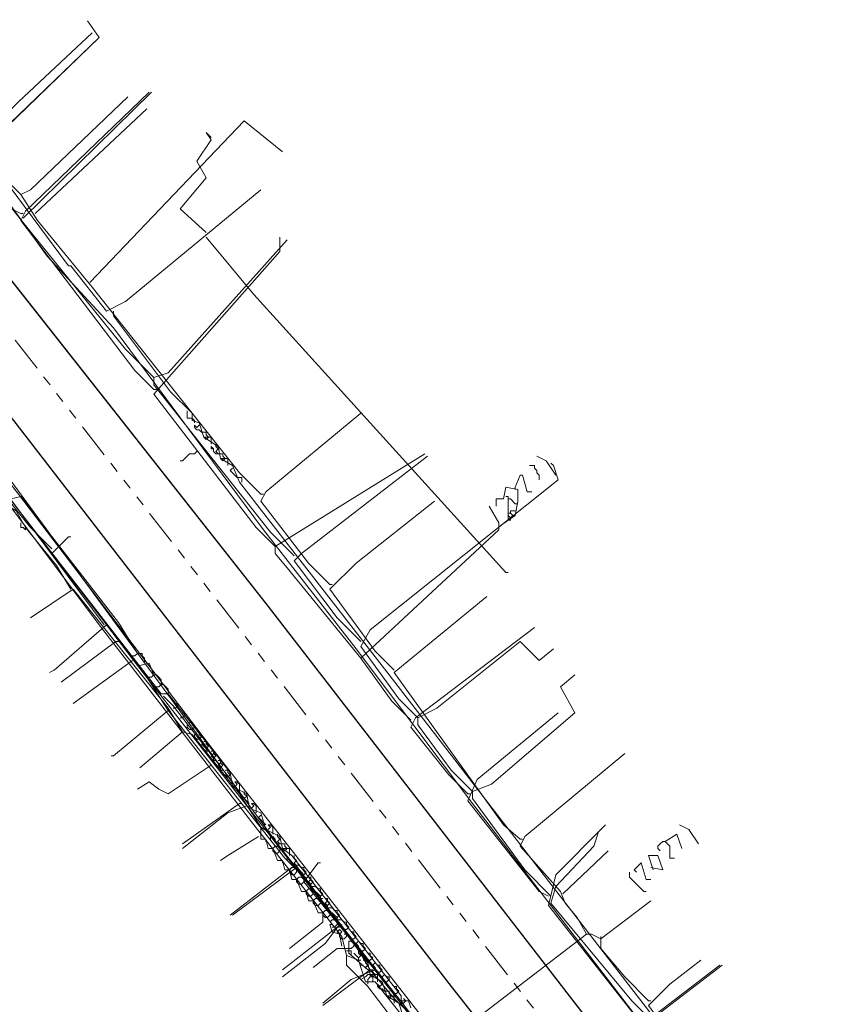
# Model space of a CAD drawing. Header units: metres. Extents: x 196942 to 197942, y 354692 to 355693.
# Tile 10 of 58: x 197506 to 197575, y 354975 to 355058. Entities that reach past the tile are written whole.
import ezdxf
from ezdxf.lldxf.tags import DXFTag

# ---------------------------------------------------------------- set-up
doc = ezdxf.new("R2010")
doc.units = ezdxf.units.M
doc.linetypes.add('RI-GWA', pattern=[18.45, 6, -1.8, 1.75, -1.8, 1.75, -1.8, 1.75, -1.8])
for name, color, linetype, lineweight in [('B-OI-KL-DATA_Orientatieverzoek_KPN_0000546663-G', 90, 'KL-DATA-N', 18), ('B-OI-KL-DATA_Orientatieverzoek_Ziggo BV_0000546674-G', 90, 'KL-DATA-N', 18), ('B-OI-KL-ET_LS_Orientatieverzoek_Enexis_0000729946-G', 190, 'KL-LS-N', 18), ('B-OI-KL-ET_MS_Orientatieverzoek_Enexis_0000729946-G', 130, 'KL-MS-N', 18), ('B-OI-KL-GAS_HD_Orientatieverzoek_Enexis_0000729946-G', 30, 'KL-GAS-HD-N', 18), ('B-OI-KL-GAS_LD_Orientatieverzoek_Enexis_0000729946-G', 50, 'KL-GAS-LD-N', 18), ('B-OI-KL-WATER_Orientatieverzoek_Nv WML_0000578862-G', 170, 'KL-WATER-N', 18), ('B-OI-RI-GWA_Orientatieverzoek_roermond_0000584598-G', 30, 'RI-GWA', 18)]:
    doc.layers.add(name, color=color, linetype=linetype, lineweight=lineweight)
doc.layers.add('V-OI-KL-VERVALLEN_LEIDING-G', color=10, linetype='ZIGZAG')
doc.styles.get("Standard").update_dxf_attribs({"font": 'arial.ttf'})
tags = doc.linetypes.add('KL-DATA-N', pattern='A,4,-1,[101,NLCS.SHX,S=0.5,R=0,X=0,Y=0],-1,4,-1,["D",Standard,S=1,R=0,X=-0.25,Y=-0.5],-1.5', length=12.5).pattern_tags.tags
tags[18] = DXFTag(74, 10)
tags = doc.linetypes.add('KL-GAS-HD-N', pattern='A,4,-1,[69,NLCS.SHX,S=0.5,R=0,X=0,Y=0],-1,4,-1,["H",Standard,S=1,R=0,X=0,Y=-0.5],-2', length=13).pattern_tags.tags
tags[18] = DXFTag(74, 10)
tags = doc.linetypes.add('KL-GAS-LD-N', pattern='A,4,-1,[69,NLCS.SHX,S=0.5,R=0,X=0,Y=0],-1,4,-1,["L",Standard,S=1,R=0,X=0.25,Y=-0.5],-2', length=13).pattern_tags.tags
tags[18] = DXFTag(74, 10)
tags = doc.linetypes.add('KL-LS-N', pattern='A,4,-1,[103,NLCS.SHX,S=0.75,R=0,X=0,Y=0],-1,4,-1,["L",Standard,S=1,R=0,X=0,Y=-0.5],-2', length=13).pattern_tags.tags
tags[18] = DXFTag(74, 10)
tags = doc.linetypes.add('KL-MS-N', pattern='A,4,-1,[103,NLCS.SHX,S=0.75,R=0,X=0,Y=0],-1,4,-1,["M",Standard,S=1,R=0,X=0,Y=-0.5],-2', length=13).pattern_tags.tags
tags[18] = DXFTag(74, 10)
doc.linetypes.add('KL-WATER-N', pattern='A,7,-0.5,[168,NLCS.SHX,S=0.75,R=0,X=0.75,Y=0],-2', length=9.5)
doc.linetypes.add('ZIGZAG', pattern='A,0.00254,-5.08,[131,ltypeshp.shx,S=5.08,R=0,X=-5.08,Y=0],-10.16,[131,ltypeshp.shx,S=5.08,R=180,X=5.08,Y=0],-5.08', length=20.32254)

msp = doc.modelspace()

# ---------------------------------------------------------------- linework, layer by layer
at = {"layer": 'B-OI-KL-DATA_Orientatieverzoek_KPN_0000546663-G', "ltscale": 0.5, "flags": 128}
for points in [[(197573.1262, 354929.0494), (197554.1224, 354954.0544), (197536.1188, 354976.65892), (197535.31864, 354976.65892), (197534.71852, 354978.45928), (197533.71832, 354978.85936), (197533.31824, 354980.45968), (197525.91676, 354989.86156), (197512.91416, 355006.66492), (197505.1126, 355017.067), (197487.70912, 355039.27144), (197474.1064, 355056.87496), (197474.30644, 355057.87516), (197486.1088, 355068.27724), (197486.50888, 355068.27724), (197495.31064, 355057.075), (197495.71072, 355057.075), (197496.91096, 355059.47548), (197497.51108, 355059.47548), (197498.51128, 355057.67512), (197498.1112, 355053.87436), (197496.1108, 355055.87476), (197495.51068, 355056.27484), (197495.51068, 355054.87456), (197499.91156, 355050.87376), (197510.31364, 355036.87096), (197510.51368, 355036.87096), (197513.51428, 355033.0702), (197515.1146, 355033.87036), (197526.51688, 355043.27224)], [(197522.31604, 355047.67312), (197521.91596, 355048.0732), (197522.31604, 355047.47308), (197521.1158, 355045.67272), (197521.91596, 355044.27244), (197519.71552, 355041.67192), (197521.91596, 355039.67152)], [(197547.121, 355011.0658), (197525.91676, 355034.47048), (197521.91596, 355039.27144)], [(197521.71592, 355022.46808), (197521.31584, 355023.66832), (197520.71572, 355023.86836), (197520.71572, 355024.46848), (197518.91536, 355026.26884), (197514.1144, 355032.67012), (197514.1144, 355033.0702)], [(197520.31564, 355024.46848), (197520.31564, 355024.66852)], [(197520.71572, 355024.0684), (197520.31564, 355024.0684), (197520.31564, 355024.46848)], [(197520.91576, 355023.66832), (197520.91576, 355023.86836), (197520.71572, 355024.0684)], [(197521.51588, 355022.86816), (197521.31584, 355023.0682), (197521.1158, 355023.0682), (197520.91576, 355023.26824), (197520.91576, 355023.46828), (197521.1158, 355023.26824), (197521.31584, 355023.46828)], [(197521.91596, 355022.66812), (197521.91596, 355022.86816), (197521.51588, 355022.86816)], [(197523.1162, 355020.66772), (197522.91616, 355021.66792), (197521.71592, 355022.46808), (197522.31604, 355022.46808), (197522.31604, 355021.86796)], [(197521.71592, 355022.46808), (197521.91596, 355022.26804), (197522.116, 355022.46808)], [(197521.91596, 355022.26804), (197522.116, 355022.46808), (197521.91596, 355022.66812)], [(197522.91616, 355021.0678), (197522.71612, 355021.0678), (197522.51608, 355021.26784), (197522.51608, 355021.46788), (197522.31604, 355021.66792), (197522.31604, 355021.46788), (197522.51608, 355021.46788)], [(197522.71612, 355021.66792), (197522.71612, 355021.86796)], [(197522.91616, 355021.0678), (197522.71612, 355021.26784), (197522.91616, 355021.46788), (197522.71612, 355021.66792)], [(197523.31624, 355020.86776), (197523.31624, 355021.0678), (197522.91616, 355021.0678)], [(197615.33464, 354901.64392), (197608.1332, 354911.24584), (197594.33044, 354928.84936), (197579.52748, 354947.85316), (197578.52728, 354948.85336), (197578.32724, 354950.0536), (197577.72712, 354950.25364), (197577.72712, 354950.85376), (197577.127, 354951.0538), (197577.127, 354951.65392), (197576.32684, 354952.25404), (197575.72672, 354953.45428), (197575.1266, 354953.65432), (197575.1266, 354954.25444), (197574.52648, 354954.45448), (197574.52648, 354955.0546), (197573.92636, 354955.25464), (197573.92636, 354955.85476), (197573.1262, 354956.25484), (197573.1262, 354956.85496), (197571.32584, 354958.45528), (197537.31904, 355002.46408), (197524.71652, 355018.66732), (197524.1164, 355020.0676), (197523.1162, 355020.66772), (197523.71632, 355020.66772), (197523.71632, 355020.0676)], [(197523.1162, 355020.66772), (197523.31624, 355020.46768), (197523.51628, 355020.66772)], [(197523.31624, 355020.46768), (197523.51628, 355020.66772), (197523.31624, 355020.86776)], [(197524.51648, 355019.0674), (197523.91636, 355019.66752), (197524.1164, 355019.86756)], [(197524.91656, 355018.66732), (197524.91656, 355019.0674), (197524.51648, 355019.0674)], [(197547.121, 355011.0658), (197547.32104, 355011.0658)], [(197534.1184, 354978.85936), (197534.1184, 354979.25944), (197533.71832, 354979.25944)], [(197534.91856, 354976.85896), (197533.71832, 354978.0592), (197533.71832, 354978.85936)], [(197560.52368, 354943.65232), (197560.1236, 354944.45248), (197559.1234, 354945.25264), (197558.72332, 354945.0526), (197558.72332, 354946.25284), (197549.52148, 354957.85516), (197535.51868, 354976.25884), (197534.91856, 354976.85896), (197535.31864, 354977.059)], [(197535.31864, 354977.059), (197535.51868, 354977.25904), (197535.71872, 354977.25904), (197535.71872, 354977.059)], [(197535.51868, 354976.45888), (197535.51868, 354976.85896), (197535.71872, 354977.059), (197535.91876, 354977.059), (197535.91876, 354976.65892)]]:
    msp.add_lwpolyline(points, dxfattribs=at)
at = {"layer": 'B-OI-KL-DATA_Orientatieverzoek_Ziggo BV_0000546674-G', "ltscale": 0.5, "flags": 128}
for points in [[(197506.31284, 355042.87216), (197504.51248, 355044.67252), (197495.71072, 355055.67472), (197495.31064, 355056.67492), (197489.30944, 355064.0764), (197488.30924, 355064.0764), (197476.1068, 355054.67452), (197475.50668, 355054.67452), (197475.30664, 355055.87476), (197473.50628, 355057.67512), (197470.1056, 355061.67592), (197469.50548, 355062.47608), (197469.50548, 355063.0762), (197468.90536, 355063.27624), (197468.70532, 355064.0764), (197468.1052, 355064.47648), (197467.30504, 355065.87676), (197466.30484, 355066.27684), (197465.90476, 355067.67712), (197464.90456, 355068.0772), (197464.50448, 355069.47748), (197463.50428, 355069.87756), (197463.30424, 355071.0778), (197462.104, 355071.67792), (197461.90396, 355072.87816), (197460.70372, 355073.47828), (197460.50368, 355074.67852), (197458.70332, 355076.27884), (197459.30344, 355076.27884), (197459.30344, 355075.67872)], [(197526.51688, 355017.66712), (197524.71652, 355019.46748), (197512.31404, 355035.0706), (197507.71312, 355040.67172), (197506.31284, 355042.87216), (197507.113, 355043.27224), (197515.31464, 355051.0738)], [(197507.51308, 355041.27184), (197516.91496, 355050.0736)], [(197512.114, 355035.47068), (197525.1166, 355049.0734), (197528.31724, 355046.47288)], [(197532.31804, 355010.0656), (197530.51768, 355011.86596), (197526.51688, 355017.067), (197526.91696, 355017.86716), (197534.91856, 355024.46848)], [(197526.51688, 355017.66712), (197526.71692, 355017.66712)], [(197510.51368, 355009.66552), (197509.31344, 355011.66592), (197506.71292, 355014.86656), (197505.91276, 355016.26684), (197504.91256, 355016.86696), (197505.51268, 355016.86696), (197505.51268, 355016.26684)], [(197537.71912, 355002.86416), (197536.1188, 355004.46448), (197532.31804, 355009.66552), (197534.51848, 355011.86596), (197541.1198, 355017.067)], [(197506.71292, 355014.86656), (197506.71292, 355014.66652), (197506.51288, 355014.86656), (197506.31284, 355014.86656), (197506.31284, 355015.26664)], [(197532.31804, 355010.0656), (197532.51808, 355010.0656)], [(197526.51688, 354989.66152), (197524.71652, 354992.46208), (197520.71572, 354997.46308), (197519.91556, 354997.66312), (197518.71532, 354999.66352), (197510.71372, 355009.66552), (197507.113, 355007.26504)], [(197548.32124, 354988.66132), (197546.92096, 354989.86156), (197537.71912, 355002.66412), (197545.52068, 355009.0654)], [(197519.91556, 354997.66312), (197516.31484, 354994.66252)], [(197553.92236, 354980.65972), (197553.1222, 354982.06), (197552.122, 354983.26024), (197551.72192, 354984.26044), (197548.32124, 354988.0612), (197548.72132, 354988.86136), (197557.123, 354995.86276)], [(197535.71872, 354977.25904), (197535.51868, 354978.25924), (197531.91796, 354983.0602), (197530.51768, 354984.86056), (197529.1174, 354986.66092), (197528.51728, 354987.46108), (197527.117, 354989.26144), (197526.51688, 354989.66152), (197526.51688, 354988.66132), (197526.91696, 354988.66132), (197527.117, 354987.86116), (197527.51708, 354987.86116), (197527.91716, 354986.86096), (197528.31724, 354986.86096), (197528.51728, 354986.0608), (197528.91736, 354986.0608), (197529.1174, 354985.26064), (197529.51748, 354985.26064), (197529.91756, 354984.26044), (197530.31764, 354984.26044), (197530.51768, 354983.46028), (197530.91776, 354983.46028), (197531.31784, 354982.46008), (197531.71792, 354982.46008), (197531.71792, 354981.65992), (197528.91736, 354979.45948)], [(197526.31684, 354988.86136), (197523.71632, 354987.26104), (197523.1162, 354986.86096)], [(197526.91696, 354988.66132), (197526.91696, 354988.46128)], [(197527.31704, 354988.66132), (197527.31704, 354988.86136)], [(197548.32124, 354988.66132), (197548.52128, 354988.66132)], [(197527.51708, 354987.86116), (197527.71712, 354988.0612), (197527.91716, 354988.0612)], [(197527.71712, 354987.46108), (197527.51708, 354987.66112), (197527.51708, 354987.86116)], [(197527.71712, 354987.46108), (197527.91716, 354987.46108), (197528.1172, 354987.66112)], [(197528.1172, 354987.66112), (197528.1172, 354987.86116), (197527.91716, 354988.0612)], [(197551.92196, 354984.0604), (197555.72272, 354987.66112)], [(197528.31724, 354986.86096), (197528.31724, 354986.66092)], [(197528.71732, 354986.86096), (197528.71732, 354987.061)], [(197528.91736, 354986.0608), (197529.1174, 354986.26084), (197529.31744, 354986.26084)], [(197529.1174, 354985.66072), (197528.91736, 354985.86076), (197528.91736, 354986.0608)], [(197529.1174, 354985.66072), (197529.31744, 354985.66072), (197529.51748, 354985.86076)], [(197529.51748, 354985.86076), (197529.51748, 354986.0608), (197529.31744, 354986.26084)], [(197529.51748, 354985.26064), (197529.71752, 354985.46068), (197529.91756, 354985.46068)], [(197529.71752, 354984.86056), (197529.51748, 354985.0606), (197529.51748, 354985.26064)], [(197529.71752, 354984.86056), (197529.91756, 354984.86056), (197530.1176, 354985.0606)], [(197530.1176, 354985.0606), (197530.1176, 354985.26064), (197529.91756, 354985.46068)], [(197530.31764, 354984.26044), (197530.51768, 354984.46048), (197530.71772, 354984.46048)], [(197530.51768, 354983.86036), (197530.31764, 354984.0604), (197530.31764, 354984.26044)], [(197530.91776, 354984.0604), (197530.91776, 354984.26044), (197530.71772, 354984.46048)], [(197530.51768, 354983.86036), (197530.71772, 354983.86036), (197530.91776, 354984.0604)], [(197530.91776, 354983.46028), (197531.1178, 354983.66032), (197531.31784, 354983.66032)], [(197531.1178, 354983.0602), (197530.91776, 354983.26024), (197530.91776, 354983.46028)], [(197531.1178, 354983.0602), (197531.31784, 354983.0602), (197531.51788, 354983.26024)], [(197531.51788, 354983.26024), (197531.51788, 354983.46028), (197531.31784, 354983.66032)], [(197541.1198, 354970.85776), (197553.92236, 354980.65972), (197554.32244, 354980.65972), (197555.1226, 354980.25964), (197559.32344, 354983.46028)], [(197531.71792, 354982.46008), (197531.91796, 354982.66012), (197532.118, 354982.66012)], [(197531.91796, 354982.06), (197531.71792, 354982.26004), (197531.71792, 354982.46008)], [(197532.31804, 354982.26004), (197532.31804, 354982.46008), (197532.118, 354982.66012)], [(197531.91796, 354982.06), (197532.118, 354982.06), (197532.31804, 354982.26004)], [(197532.31804, 354981.65992), (197532.51808, 354981.85996), (197532.71812, 354981.85996)], [(197532.91816, 354981.45988), (197532.91816, 354981.65992), (197532.71812, 354981.85996)], [(197533.31824, 354979.65952), (197533.1182, 354980.65972), (197532.51808, 354980.85976), (197532.31804, 354981.45988), (197532.51808, 354981.45988)], [(197532.51808, 354981.25984), (197532.71812, 354981.25984), (197532.91816, 354981.45988)], [(197533.1182, 354980.65972), (197533.31824, 354980.85976), (197533.1182, 354981.0598), (197532.91816, 354980.85976), (197533.1182, 354980.65972)], [(197533.31824, 354980.25964), (197533.1182, 354980.45968), (197533.1182, 354980.65972)], [(197533.31824, 354980.25964), (197533.51828, 354980.25964), (197533.71832, 354980.45968)], [(197533.71832, 354980.45968), (197533.71832, 354980.65972), (197533.51828, 354980.65972)], [(197535.51868, 354977.65912), (197533.91836, 354979.0594), (197533.91836, 354980.0596), (197534.1184, 354980.0596)], [(197534.31844, 354979.65952), (197534.31844, 354979.85956), (197534.1184, 354980.0596)], [(197555.1226, 354980.25964), (197555.1226, 354980.45968)], [(197559.1234, 354975.0586), (197557.123, 354977.059), (197555.1226, 354979.45948), (197555.1226, 354980.25964)], [(197533.91836, 354979.45948), (197532.91816, 354979.45948), (197530.91776, 354977.85916)], [(197533.91836, 354979.45948), (197534.1184, 354979.45948), (197534.31844, 354979.65952)], [(197534.71852, 354979.0594), (197534.71852, 354979.25944)], [(197534.71852, 354978.65932), (197534.51848, 354978.85936), (197534.31844, 354979.0594)], [(197534.71852, 354978.65932), (197534.91856, 354978.85936), (197534.71852, 354979.0594)], [(197534.91856, 354978.45928), (197534.71852, 354978.45928), (197534.71852, 354978.65932)], [(197535.31864, 354978.25924), (197535.31864, 354978.45928), (197535.1186, 354978.45928)], [(197562.32404, 354970.85776), (197560.72372, 354972.45808), (197559.1234, 354974.65852), (197560.92376, 354976.45888), (197563.52428, 354978.45928)], [(197535.1186, 354978.0592), (197534.91856, 354978.0592)], [(197535.51868, 354977.65912), (197535.31864, 354977.85916), (197535.51868, 354978.0592), (197535.31864, 354978.25924)], [(197535.91876, 354977.45908), (197535.91876, 354977.65912), (197535.51868, 354977.65912)], [(197535.91876, 354977.059), (197536.1188, 354977.25904), (197535.91876, 354977.45908)], [(197537.119, 354975.45868), (197536.71892, 354976.65892), (197535.71872, 354977.25904), (197536.31884, 354977.25904), (197536.31884, 354976.65892)], [(197535.71872, 354977.25904), (197535.91876, 354977.059), (197536.1188, 354977.25904)], [(197536.91896, 354975.85876), (197536.71892, 354976.0588), (197536.51888, 354976.0588), (197536.31884, 354976.25884), (197536.31884, 354976.45888), (197536.51888, 354976.25884), (197536.71892, 354976.45888)], [(197537.31904, 354975.65872), (197537.31904, 354975.85876), (197536.91896, 354975.85876)], [(197538.51928, 354973.65832), (197538.1192, 354974.85856), (197537.119, 354975.45868), (197537.71912, 354975.45868), (197537.71912, 354974.85856)], [(197537.119, 354975.45868), (197537.31904, 354975.25864), (197537.51908, 354975.45868)], [(197537.31904, 354975.25864), (197537.51908, 354975.45868), (197537.31904, 354975.65872)], [(197559.1234, 354975.0586), (197559.32344, 354975.0586)]]:
    msp.add_lwpolyline(points, dxfattribs=at)
at = {"layer": 'B-OI-KL-ET_LS_Orientatieverzoek_Enexis_0000729946-G', "ltscale": 0.5, "flags": 128}
for points in [[(197491.50988, 355035.67072), (197489.70952, 355037.47108), (197484.70852, 355043.87236), (197484.70852, 355044.87256), (197495.51068, 355055.27464), (197495.91076, 355055.27464), (197496.71092, 355053.67432), (197502.51208, 355046.0728), (197512.91416, 355056.0748), (197511.91396, 355057.47508)], [(197517.51508, 355026.46888), (197515.91476, 355028.0692), (197506.31284, 355040.67172), (197506.71292, 355041.47188), (197517.115, 355051.47388)], [(197506.31284, 355041.27184), (197505.51268, 355041.67192), (197502.71212, 355045.47268), (197502.71212, 355046.0728)], [(197506.31284, 355041.27184), (197506.51288, 355041.27184)], [(197527.71712, 355013.26624), (197526.1168, 355014.86656), (197517.51508, 355026.0688), (197528.1172, 355038.0712), (197528.1172, 355039.27144)], [(197517.51508, 355026.46888), (197517.71512, 355026.46888)], [(197521.1158, 355021.26784), (197520.91576, 355021.0678), (197520.51568, 355021.0678), (197520.31564, 355020.86776), (197520.1156, 355020.66772), (197519.91556, 355020.46768), (197519.71552, 355020.46768)], [(197534.91856, 355003.86436), (197528.71732, 355011.46588), (197527.71712, 355012.66612), (197527.71712, 355013.26624), (197540.31964, 355021.0678)], [(197551.32184, 355019.26744), (197550.52168, 355020.46768), (197549.72152, 355020.86776)], [(197508.91336, 355013.0662), (197507.113, 355014.86656), (197502.91216, 355020.0676), (197502.31204, 355018.86736), (197489.90956, 355009.66552)], [(197549.92156, 355018.86736), (197549.92156, 355019.26744), (197549.72152, 355019.46748), (197549.72152, 355019.66752), (197549.52148, 355019.86756), (197549.52148, 355020.0676), (197549.1214, 355020.0676)], [(197547.92116, 355018.26724), (197548.32124, 355019.26744), (197548.52128, 355019.26744), (197548.92136, 355017.86716), (197549.32144, 355017.86716)], [(197546.72092, 355015.0666), (197547.92116, 355015.86676), (197548.1212, 355017.067), (197548.1212, 355018.0672), (197547.121, 355018.26724), (197546.92096, 355017.26704), (197546.32084, 355017.26704), (197546.32084, 355016.66692)], [(197547.92116, 355018.26724), (197547.92116, 355018.0672)], [(197547.32104, 355017.26704), (197547.32104, 355017.46708), (197547.121, 355017.46708)], [(197547.32104, 355015.46668), (197547.32104, 355017.26704), (197547.52108, 355017.26704), (197547.92116, 355016.86696)], [(197539.1194, 354998.66332), (197537.51908, 355000.26364), (197534.91856, 355003.86436), (197546.52088, 355014.66652), (197546.52088, 355015.26664), (197545.72072, 355016.66692)], [(197547.92116, 355016.86696), (197548.1212, 355016.86696)], [(197547.52108, 355015.66672), (197547.32104, 355015.86676), (197547.32104, 355016.0668), (197547.52108, 355016.0668)], [(197547.32104, 355015.46668), (197547.52108, 355015.46668), (197547.52108, 355015.66672)], [(197547.52108, 355015.66672), (197547.72112, 355015.86676), (197547.52108, 355016.0668), (197547.52108, 355016.26684), (197547.92116, 355016.26684)], [(197518.71532, 354999.46348), (197516.91496, 355002.26404), (197508.91336, 355012.66612), (197510.31364, 355014.0664), (197510.51368, 355014.0664)], [(197543.92036, 354992.46208), (197542.32004, 354994.0624), (197539.1194, 354998.0632), (197539.51948, 354998.86336), (197549.52148, 355006.46488)], [(197514.31444, 355005.26464), (197509.71352, 355001.86396)], [(197514.31444, 355005.26464), (197514.51448, 355005.26464)], [(197530.1176, 354985.46068), (197528.51728, 354987.061), (197518.71532, 354999.46348), (197514.1144, 354995.66272), (197513.91436, 354995.66272)], [(197550.72172, 354983.86036), (197549.92156, 354984.26044), (197543.92036, 354991.86196), (197544.72052, 354993.66232), (197551.52188, 354999.26344)], [(197519.71552, 354998.26324), (197519.51548, 354998.0632)], [(197522.31604, 354994.86256), (197518.71532, 354992.46208), (197517.91516, 354992.86216), (197517.115, 354993.46228), (197516.1148, 354992.86216)], [(197543.92036, 354992.46208), (197544.1204, 354992.46208)], [(197524.71652, 354991.66192), (197519.91556, 354988.26124)], [(197524.71652, 354991.66192), (197524.91656, 354991.66192)], [(197558.92336, 354973.25824), (197558.1232, 354973.65832), (197550.72172, 354983.0602), (197551.32184, 354985.66072), (197555.32264, 354989.66152)], [(197560.52368, 354988.46128), (197561.52388, 354989.0614), (197561.92396, 354987.86116)], [(197563.32424, 354988.26124), (197562.52408, 354989.46148), (197561.72392, 354989.86156)], [(197560.52368, 354988.46128), (197560.32364, 354988.46128), (197560.1236, 354988.26124), (197559.92356, 354988.0612), (197559.92356, 354987.86116), (197560.1236, 354987.66112)], [(197560.52368, 354988.46128), (197560.72372, 354988.26124), (197560.92376, 354988.0612), (197560.92376, 354987.061), (197561.32384, 354987.061)], [(197535.71872, 354977.65912), (197534.51848, 354979.65952), (197530.1176, 354985.0606), (197531.31784, 354986.66092), (197531.51788, 354986.66092)], [(197558.92336, 354985.26064), (197558.52328, 354986.66092), (197557.92316, 354986.0608), (197558.1232, 354985.86076)], [(197559.52348, 354986.0608), (197559.1234, 354987.26104), (197559.92356, 354987.26104), (197560.32364, 354986.0608), (197559.32344, 354986.26084)], [(197529.1174, 354986.26084), (197523.91636, 354982.26004)], [(197558.72332, 354984.26044), (197557.52308, 354985.46068), (197557.52308, 354985.86076)], [(197530.1176, 354985.46068), (197530.31764, 354985.46068)], [(197558.92336, 354985.26064), (197559.32344, 354985.26064)], [(197558.72332, 354984.26044), (197558.92336, 354984.26044)], [(197532.91816, 354981.25984), (197528.31724, 354977.65912)], [(197532.91816, 354981.25984), (197533.1182, 354981.25984)], [(197540.71972, 354970.65772), (197538.91936, 354974.0584), (197537.71912, 354975.25864), (197535.71872, 354977.65912), (197531.71792, 354974.65852)], [(197564.32444, 354966.0568), (197562.52408, 354967.85716), (197560.52368, 354970.45768), (197560.52368, 354971.0578), (197559.92356, 354971.0578), (197558.92336, 354972.45808), (197559.1234, 354973.45828), (197565.1246, 354978.0592)]]:
    msp.add_lwpolyline(points, dxfattribs=at)
at = {"layer": 'B-OI-KL-ET_MS_Orientatieverzoek_Enexis_0000729946-G', "ltscale": 0.5, "flags": 128}
for points in [[(197528.31724, 354987.86116), (197528.1172, 354988.86136), (197526.91696, 354989.46148), (197526.51688, 354990.86176), (197525.51668, 354991.26184), (197525.31664, 354992.46208), (197524.1164, 354993.0622), (197523.91636, 354994.26244), (197518.71532, 355000.86376), (197518.1152, 355000.86376), (197504.1124, 355018.86736), (197504.51248, 355019.46748), (197505.1126, 355018.46728), (197504.71252, 355018.26724)], [(197516.1148, 355004.26444), (197514.51448, 355006.86496), (197506.31284, 355017.46708), (197505.51268, 355017.26704)], [(197515.71472, 355004.0644), (197515.51468, 355004.0644)], [(197516.71492, 355003.46428), (197516.71492, 355003.86436), (197516.51488, 355004.0644), (197516.51488, 355004.26444), (197516.1148, 355004.26444), (197515.91476, 355004.0644), (197515.71472, 355004.0644)], [(197516.31484, 355003.26424), (197516.1148, 355003.26424)], [(197517.51508, 355002.46408), (197517.115, 355003.46428), (197516.31484, 355003.26424)], [(197518.1152, 355001.66392), (197518.1152, 355002.064), (197517.91516, 355002.26404), (197517.71512, 355002.46408), (197517.51508, 355002.46408), (197517.31504, 355002.26404), (197517.115, 355002.26404)], [(197517.115, 355002.26404), (197516.91496, 355002.26404)], [(197518.71532, 355000.86376), (197518.71532, 355001.26384), (197518.51528, 355001.46388), (197518.31524, 355001.66392), (197518.1152, 355001.66392), (197517.91516, 355001.46388), (197517.71512, 355001.46388)], [(197517.71512, 355001.46388), (197517.51508, 355001.46388)], [(197524.1164, 354993.46228), (197519.1154, 354999.86356), (197518.31524, 355000.66372)], [(197519.1154, 354999.66352), (197519.31544, 354999.66352), (197519.51548, 354999.86356)], [(197519.51548, 354999.86356), (197519.51548, 355000.0636), (197519.31544, 355000.0636)], [(197519.71552, 354998.86336), (197519.91556, 354998.86336), (197520.1156, 354999.0634)], [(197520.1156, 354999.0634), (197520.1156, 354999.26344), (197519.91556, 354999.26344)], [(197520.51568, 354997.86316), (197520.31564, 354998.0632), (197520.31564, 354998.26324)], [(197520.71572, 354998.26324), (197520.71572, 354998.46328), (197520.51568, 354998.46328)], [(197520.51568, 354997.86316), (197520.71572, 354997.86316), (197520.91576, 354998.0632), (197520.71572, 354998.26324)], [(197521.1158, 354997.063), (197520.91576, 354997.26304), (197520.91576, 354997.46308)], [(197521.31584, 354997.46308), (197521.31584, 354997.66312), (197521.1158, 354997.66312)], [(197521.1158, 354997.063), (197521.31584, 354997.063), (197521.51588, 354997.26304), (197521.31584, 354997.46308)], [(197521.91596, 354996.26284), (197521.71592, 354996.46288), (197521.51588, 354996.66292)], [(197521.91596, 354996.66292), (197521.91596, 354996.86296), (197521.71592, 354996.86296)], [(197521.91596, 354996.26284), (197522.116, 354996.46288), (197521.91596, 354996.66292)], [(197522.116, 354996.0628), (197521.91596, 354996.0628), (197521.91596, 354996.26284)], [(197522.51608, 354995.86276), (197522.51608, 354996.0628), (197522.31604, 354996.0628)], [(197522.51608, 354995.46268), (197522.31604, 354995.66272), (197522.51608, 354995.86276)], [(197522.51608, 354995.46268), (197522.71612, 354995.66272), (197522.51608, 354995.86276)], [(197522.71612, 354995.26264), (197522.51608, 354995.26264), (197522.51608, 354995.46268)], [(197523.1162, 354995.0626), (197523.1162, 354995.26264), (197522.91616, 354995.26264)], [(197523.1162, 354994.66252), (197522.91616, 354994.86256), (197523.1162, 354995.0626)], [(197523.1162, 354994.66252), (197523.31624, 354994.86256), (197523.1162, 354995.0626)], [(197523.31624, 354994.46248), (197523.1162, 354994.46248), (197523.1162, 354994.66252)], [(197523.51628, 354994.0624), (197523.31624, 354994.0624)], [(197523.71632, 354994.26244), (197523.71632, 354994.46248), (197523.51628, 354994.46248)], [(197523.51628, 354994.0624), (197523.71632, 354993.86236), (197523.91636, 354994.0624)], [(197523.71632, 354993.86236), (197523.91636, 354994.0624), (197523.71632, 354994.26244)], [(197524.71652, 354992.66212), (197524.71652, 354993.26224), (197524.51648, 354993.46228), (197524.31644, 354993.46228), (197524.51648, 354993.26224), (197524.31644, 354993.0622)], [(197525.1166, 354992.46208), (197525.1166, 354992.66212)], [(197525.1166, 354992.062), (197525.31664, 354992.26204), (197525.1166, 354992.46208)], [(197525.51668, 354991.66192), (197524.91656, 354992.26204)], [(197524.91656, 354992.26204), (197525.1166, 354992.062), (197525.31664, 354992.26204)], [(197526.1168, 354990.86176), (197526.1168, 354991.46188), (197525.91676, 354991.66192), (197525.71672, 354991.66192), (197525.91676, 354991.46188), (197525.71672, 354991.26184)], [(197526.91696, 354989.86156), (197526.31684, 354990.46168), (197526.51688, 354990.66172)], [(197527.51708, 354989.0614), (197527.51708, 354989.66152), (197527.31704, 354989.86156), (197527.117, 354989.86156), (197527.31704, 354989.66152), (197527.117, 354989.46148)], [(197527.91716, 354988.86136), (197527.91716, 354989.0614)], [(197528.1172, 354988.26124), (197527.91716, 354988.26124), (197527.71712, 354988.46128), (197527.71712, 354988.66132), (197527.51708, 354988.86136), (197527.51708, 354988.66132), (197527.71712, 354988.66132)], [(197528.1172, 354988.26124), (197527.91716, 354988.46128), (197528.1172, 354988.66132), (197527.91716, 354988.86136)], [(197528.51728, 354988.0612), (197528.51728, 354988.26124), (197528.1172, 354988.26124)], [(197538.31924, 354974.85856), (197538.31924, 354975.45868), (197529.1174, 354987.26104), (197528.31724, 354987.86116), (197528.91736, 354987.86116), (197528.91736, 354987.26104)], [(197528.31724, 354987.86116), (197528.51728, 354987.66112), (197528.71732, 354987.86116)], [(197528.51728, 354987.66112), (197528.71732, 354987.86116), (197528.51728, 354988.0612)], [(197529.31744, 354987.061), (197529.31744, 354987.26104)], [(197529.31744, 354986.66092), (197529.51748, 354986.86096), (197529.31744, 354987.061)], [(197538.1192, 354975.25864), (197533.1182, 354981.45988), (197529.31744, 354986.66092)], [(197529.51748, 354986.46088), (197529.31744, 354986.46088), (197529.31744, 354986.66092)], [(197529.91756, 354986.26084), (197529.71752, 354986.46088), (197529.51748, 354986.46088)], [(197529.71752, 354986.0608), (197529.51748, 354986.0608)], [(197530.1176, 354985.66072), (197529.91756, 354985.86076), (197529.71752, 354986.0608)], [(197530.1176, 354986.0608), (197530.1176, 354986.26084), (197529.91756, 354986.26084)], [(197530.1176, 354985.66072), (197530.31764, 354985.86076), (197530.1176, 354986.0608)], [(197530.31764, 354985.46068), (197530.1176, 354985.46068), (197530.1176, 354985.66072)], [(197530.71772, 354985.26064), (197530.71772, 354985.46068), (197530.51768, 354985.46068)], [(197530.71772, 354984.86056), (197530.51768, 354985.0606), (197530.71772, 354985.26064)], [(197530.71772, 354984.86056), (197530.91776, 354985.0606), (197530.71772, 354985.26064)], [(197530.91776, 354984.66052), (197530.71772, 354984.66052), (197530.71772, 354984.86056)], [(197531.31784, 354984.46048), (197531.1178, 354984.66052), (197530.91776, 354984.66052)], [(197531.1178, 354984.26044), (197530.91776, 354984.26044)], [(197531.51788, 354983.86036), (197531.31784, 354984.0604), (197531.1178, 354984.26044)], [(197531.51788, 354984.26044), (197531.51788, 354984.46048), (197531.31784, 354984.46048)], [(197531.51788, 354983.86036), (197531.71792, 354984.0604), (197531.51788, 354984.26044)], [(197531.71792, 354983.66032), (197531.51788, 354983.66032), (197531.51788, 354983.86036)], [(197532.118, 354983.46028), (197532.118, 354983.66032), (197531.91796, 354983.66032)], [(197532.118, 354983.0602), (197531.91796, 354983.26024), (197532.118, 354983.46028)], [(197532.118, 354983.0602), (197532.31804, 354983.26024), (197532.118, 354983.46028)], [(197532.31804, 354982.86016), (197532.118, 354982.86016), (197532.118, 354983.0602)], [(197532.71812, 354982.66012), (197532.51808, 354982.86016), (197532.31804, 354982.86016)], [(197532.51808, 354982.46008), (197532.31804, 354982.46008)], [(197532.91816, 354982.06), (197532.71812, 354982.26004), (197532.51808, 354982.46008)], [(197532.91816, 354982.46008), (197532.91816, 354982.66012), (197532.71812, 354982.66012)], [(197532.91816, 354982.06), (197533.1182, 354982.26004), (197532.91816, 354982.46008)], [(197533.1182, 354981.85996), (197532.91816, 354981.85996), (197532.91816, 354982.06)], [(197533.51828, 354981.65992), (197533.31824, 354981.85996), (197533.1182, 354981.85996)], [(197533.71832, 354981.45988), (197533.71832, 354981.65992), (197533.51828, 354981.65992)], [(197533.51828, 354981.0598), (197533.31824, 354981.25984), (197533.31824, 354981.45988)], [(197533.51828, 354981.0598), (197533.71832, 354981.0598), (197533.91836, 354981.25984), (197533.71832, 354981.45988)], [(197534.31844, 354980.65972), (197534.31844, 354980.85976), (197534.1184, 354980.85976)], [(197534.1184, 354980.25964), (197533.91836, 354980.45968), (197533.91836, 354980.65972)], [(197534.1184, 354980.25964), (197534.31844, 354980.25964), (197534.51848, 354980.45968), (197534.31844, 354980.65972)], [(197534.71852, 354979.65952), (197534.51848, 354979.85956), (197534.71852, 354980.0596), (197534.91856, 354979.85956)], [(197534.91856, 354979.25944), (197534.71852, 354979.45948), (197534.71852, 354979.65952)], [(197535.1186, 354979.65952), (197535.1186, 354979.85956), (197534.91856, 354979.85956)], [(197534.91856, 354979.25944), (197535.1186, 354979.25944), (197535.31864, 354979.45948), (197535.1186, 354979.65952)], [(197535.51868, 354978.45928), (197535.31864, 354978.65932), (197535.31864, 354978.85936)], [(197535.71872, 354978.85936), (197535.71872, 354979.0594), (197535.51868, 354979.0594)], [(197535.51868, 354978.45928), (197535.71872, 354978.45928), (197535.91876, 354978.65932), (197535.71872, 354978.85936)], [(197536.1188, 354977.85916), (197535.91876, 354978.0592), (197536.1188, 354978.25924), (197536.31884, 354978.0592)], [(197536.31884, 354977.45908), (197536.1188, 354977.65912), (197536.1188, 354977.85916)], [(197536.51888, 354977.85916), (197536.51888, 354978.0592), (197536.31884, 354978.0592)], [(197536.31884, 354977.45908), (197536.51888, 354977.45908), (197536.71892, 354977.65912), (197536.51888, 354977.85916)], [(197536.71892, 354977.059), (197536.91896, 354977.25904), (197537.119, 354977.059)], [(197536.91896, 354976.65892), (197536.71892, 354976.85896), (197536.71892, 354977.059)], [(197536.91896, 354976.65892), (197537.119, 354976.65892), (197537.31904, 354976.85896)], [(197537.31904, 354976.85896), (197537.31904, 354977.059), (197537.119, 354977.059)], [(197537.71912, 354975.65872), (197537.51908, 354975.85876), (197537.51908, 354976.0588)], [(197537.91916, 354976.0588), (197537.91916, 354976.25884), (197537.71912, 354976.25884)], [(197537.71912, 354975.65872), (197537.91916, 354975.65872), (197538.1192, 354975.85876), (197537.91916, 354976.0588)], [(197538.31924, 354974.85856), (197538.51928, 354974.85856), (197538.71932, 354975.0586), (197538.51928, 354975.25864)], [(197538.91936, 354974.0584), (197538.31924, 354975.0586), (197538.91936, 354975.0586), (197539.1194, 354974.45848)]]:
    msp.add_lwpolyline(points, dxfattribs=at)
at = {"layer": 'B-OI-KL-GAS_HD_Orientatieverzoek_Enexis_0000729946-G', "ltscale": 0.5, "flags": 128}
msp.add_lwpolyline([(197452.30204, 354808.42528), (197451.70192, 354812.82616), (197547.52108, 354827.62912), (197569.52548, 354832.83016), (197578.32724, 354836.63092), (197584.92856, 354840.83176), (197616.1348, 354866.63692), (197615.93476, 354876.43888), (197542.12, 354971.0578), (197522.116, 354996.66292), (197506.1128, 355017.66712), (197461.1038, 355075.0786), (197446.90096, 355093.88236), (197407.69312, 355143.89236), (197345.68072, 355223.50828), (197344.68052, 355223.50828), (197343.88036, 355222.30804), (197343.88036, 355222.90816), (197344.48048, 355222.90816)], dxfattribs=at)
at = {"layer": 'B-OI-KL-GAS_LD_Orientatieverzoek_Enexis_0000729946-G', "ltscale": 0.5, "flags": 128}
for points in [[(197638.53928, 354853.23424), (197637.73912, 354854.83456), (197623.1362, 354872.83816), (197567.125, 354945.0526), (197542.52008, 354976.25884), (197480.30764, 355056.67492), (197444.90056, 355101.68392), (197423.89636, 355128.88936), (197410.69372, 355146.0928), (197371.0858, 355196.90296), (197371.48588, 355197.70312), (197376.48688, 355201.50388), (197386.68892, 355188.90136), (197433.0982, 355128.28924), (197433.29824, 355128.28924), (197477.30704, 355071.0778), (197472.50608, 355067.27704)], [(197641.73992, 354849.83356), (197647.94116, 354856.63492), (197625.33664, 354885.44068), (197593.73032, 354921.84796), (197578.92736, 354941.25184), (197526.91696, 355008.46528), (197477.70712, 355070.87776), (197479.30744, 355072.47808), (197480.90776, 355073.67832), (197481.70792, 355072.47808), (197482.30804, 355072.47808), (197482.70812, 355071.27784), (197494.31044, 355055.47468), (197495.1106, 355055.87476), (197497.111, 355057.87516), (197497.51108, 355059.0754), (197501.51188, 355062.47608), (197503.31224, 355062.67612), (197543.92036, 355102.88416), (197545.72072, 355101.68392), (197553.92236, 355093.0822), (197558.32324, 355096.68292), (197559.32344, 355095.68272)], [(197502.51208, 355045.87276), (197501.71192, 355046.27284), (197506.1128, 355050.67372), (197512.31404, 355056.47488)], [(197517.51508, 355027.46908), (197515.1146, 355029.86956), (197506.71292, 355040.27164), (197502.51208, 355045.47268), (197503.1122, 355046.67292), (197512.91416, 355056.0748)], [(197506.51288, 355040.87176), (197517.31504, 355051.47388)], [(197529.31744, 355012.46608), (197527.31704, 355014.46648), (197517.51508, 355026.86896), (197517.51508, 355027.46908), (197518.71532, 355027.86916), (197528.71732, 355039.0714)], [(197513.31424, 355006.66492), (197503.31224, 355020.0676), (197502.91216, 355020.0676), (197502.31204, 355021.86796), (197495.51068, 355030.26964), (197494.91056, 355029.86956), (197494.31044, 355028.66932), (197490.1096, 355024.66852)], [(197534.91856, 355005.26464), (197532.91816, 355007.26504), (197529.31744, 355012.066), (197529.91756, 355012.66612), (197540.51968, 355020.86776)], [(197539.71952, 354998.86336), (197538.1192, 355000.46368), (197534.91856, 355004.86456), (197535.71872, 355006.26484), (197551.52188, 355018.86736), (197551.1218, 355020.0676), (197550.92176, 355020.26764)], [(197562.32404, 354943.25224), (197560.52368, 354946.0528), (197548.52128, 354961.25584), (197538.1192, 354975.0586), (197516.1148, 355003.26424), (197513.51428, 355006.66492), (197509.1134, 355002.86416), (197508.71332, 355002.66412)], [(197544.32044, 354992.66212), (197542.52008, 354994.46248), (197539.71952, 354998.26324), (197539.71952, 354998.86336), (197541.31984, 354999.66352), (197548.32124, 355005.26464), (197549.92156, 355003.66432), (197551.1218, 355004.66452)], [(197515.71472, 355003.66432), (197510.71372, 355000.0636)], [(197550.92176, 354983.86036), (197548.72132, 354986.0608), (197544.32044, 354992.062), (197544.32044, 354992.66212), (197545.92076, 354993.26224), (197552.92216, 354999.26344), (197551.72192, 355001.46388), (197552.92216, 355002.46408)], [(197525.31664, 354991.46188), (197523.71632, 354990.86176), (197519.91556, 354987.86116)], [(197559.32344, 354973.45828), (197557.72312, 354975.0586), (197550.92176, 354983.26024), (197551.32184, 354984.66052), (197554.52248, 354988.0612), (197554.92256, 354989.26144), (197555.52268, 354989.86156)], [(197529.51748, 354986.26084), (197524.1164, 354982.26004)], [(197533.1182, 354981.45988), (197531.91796, 354979.85956), (197528.31724, 354977.059)], [(197536.1188, 354977.65912), (197534.1184, 354976.85896), (197531.71792, 354974.85856)], [(197564.92456, 354966.25684), (197563.52428, 354967.65712), (197559.32344, 354973.45828), (197565.32464, 354978.0592)]]:
    msp.add_lwpolyline(points, dxfattribs=at)
at = {"layer": 'B-OI-KL-WATER_Orientatieverzoek_Nv WML_0000578862-G', "ltscale": 0.5, "flags": 128}
for points in [[(197572.52608, 354931.0498), (197558.32324, 354949.45348), (197527.91716, 354988.26124), (197492.91016, 355035.87076), (197485.50868, 355043.27224), (197471.90596, 355060.87576), (197428.0972, 355116.28684), (197410.69372, 355139.49148), (197404.29244, 355146.69292), (197357.48308, 355207.90516), (197339.67952, 355232.51008), (197350.88176, 355240.91176), (197363.0842, 355224.30844), (197363.88436, 355224.50848), (197363.0842, 355227.109), (197361.68392, 355229.1094), (197371.68592, 355236.51088), (197396.0908, 355253.91436), (197407.49308, 355262.31604), (197423.0962, 355274.51848), (197426.49688, 355277.31904), (197428.29724, 355278.71932), (197442.70012, 355286.32084), (197457.30304, 355267.71712), (197458.1032, 355267.71712), (197458.1032, 355267.117), (197457.90316, 355267.31704), (197458.30324, 355267.31704)], [(197663.94436, 354846.83296), (197661.94396, 354847.83316), (197651.34184, 354856.43488), (197640.33964, 354867.83716), (197621.73592, 354892.24204), (197600.1316, 354919.0474), (197544.32044, 354991.66192), (197534.51848, 355004.66452), (197526.71692, 355014.66652), (197514.1144, 355031.66992), (197508.51328, 355037.67112), (197495.71072, 355055.47468), (197496.1108, 355056.27484), (197503.91236, 355061.27584), (197504.51248, 355062.87616), (197544.32044, 355102.68412), (197535.51868, 355115.0866), (197544.92056, 355124.48848)]]:
    msp.add_lwpolyline(points, dxfattribs=at)
at = {"layer": 'B-OI-RI-GWA_Orientatieverzoek_roermond_0000584598-G', "ltscale": 0.5, "flags": 128}
msp.add_lwpolyline([(197765.56468, 354704.40448), (197764.76452, 354717.60712), (197756.96296, 354738.0112), (197729.95756, 354785.42068), (197726.95696, 354800.0236), (197688.34924, 354825.62872), (197655.94276, 354846.43288), (197648.74132, 354852.034), (197621.1358, 354882.04), (197413.29424, 355149.89356), (197416.69492, 355149.89356), (197421.69592, 355149.0934), (197491.90996, 355059.47548), (197535.1186, 355099.28344), (197565.1246, 355124.88856), (197513.31424, 355154.69452)], dxfattribs=at)
at = {"layer": 'V-OI-KL-VERVALLEN_LEIDING-G', "ltscale": 0.5, "flags": 128}
for points in [[(197249.26144, 355366.33684), (197256.0628, 355357.135), (197267.96518, 355341.6319), (197279.86756, 355326.1288), (197293.0702, 355309.32544), (197306.0728, 355292.52208), (197326.87696, 355265.71672), (197347.68112, 355238.91136), (197368.88536, 355211.50588), (197369.68552, 355210.50568), (197376.48688, 355201.50388), (197409.89356, 355158.5953), (197433.0982, 355128.28924), (197455.30264, 355099.68352), (197477.30704, 355071.0778), (197502.31204, 355039.67152), (197526.91696, 355008.46528), (197552.92216, 354974.85856), (197578.92736, 354941.25184), (197593.73032, 354921.84796), (197625.33664, 354885.44068), (197647.94116, 354856.63492), (197653.1422, 354849.43348)], [(197371.0858, 355196.90296), (197410.69372, 355146.0928), (197423.89636, 355128.88936), (197444.90056, 355101.68392), (197444.90056, 355101.68392), (197472.99156, 355065.97503), (197480.30764, 355056.67492), (197511.41386, 355016.46688), (197542.52008, 354976.25884), (197567.125, 354945.0526), (197623.1362, 354872.83816), (197637.73912, 354854.83456), (197641.93996, 354849.83356), (197645.74072, 354844.63252), (197647.94116, 354843.23224)]]:
    msp.add_lwpolyline(points, dxfattribs=at)

doc.saveas('drawing.dxf')
